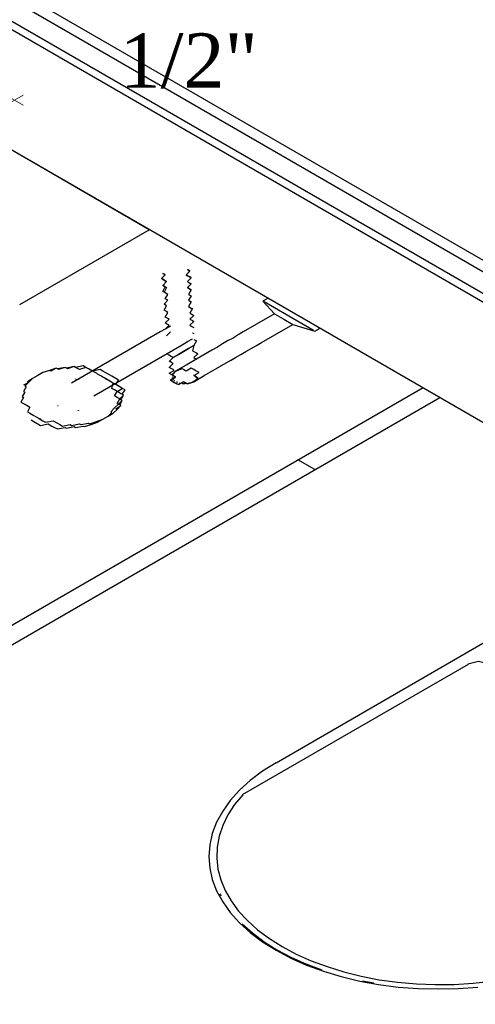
# Model space of a CAD drawing. Header units: millimetres. Extents: x 335 to 91625, y -1 to 84.
# Tile 24 of 62: x 377.62 to 379.4, y 6.32 to 10.16. Entities that reach past the tile are written whole.
import ezdxf

# ---------------------------------------------------------------- set-up
doc = ezdxf.new("R2010")
doc.units = ezdxf.units.MM
doc.header["$MEASUREMENT"] = 0
doc.layers.add('AF-Textos conexão', color=7, linetype='Continuous', lineweight=20)
doc.layers.add('SIMBOLOS INT', color=8, linetype='Continuous', lineweight=5)
doc.styles.add('TimesNewRoman', font='times.ttf')

msp = doc.modelspace()

# ---------------------------------------------------------------- hatches: boundary and pattern name
at = {"linetype": 'Continuous'}
for points in [[(377.8535, 8.7554), (377.8315, 8.7574), (377.8365, 8.7544), (377.8415, 8.7514), (377.8415, 8.7514), (377.8415, 8.7514)], [(377.7675, 8.6474), (377.7655, 8.6554), (377.7655, 8.6554), (377.7705, 8.6524), (377.7705, 8.6524)], [(377.8545, 8.6354), (377.8415, 8.6344), (377.8415, 8.6344), (377.8465, 8.6314), (377.8465, 8.6314), (377.8465, 8.6314)], [(377.7035, 8.6014), (377.6835, 8.6084), (377.6895, 8.6054), (377.6995, 8.5994), (377.6995, 8.5994)]]:
    msp.add_hatch(color=256, dxfattribs=at).paths.add_polyline_path(points)

# ---------------------------------------------------------------- linework, layer by layer
at = {"color": 7}
for p, q in [((386.3005, 5.2034), (372.1275, 13.3864)), ((386.3415, 5.2244), (372.1695, 13.4074)), ((372.1835, 13.2374), (386.0465, 5.2334)), ((372.2085, 13.2554), (386.0745, 5.2504)), ((371.6205, 13.0934), (386.0925, 4.7373)), ((378.5875, 9.0714), (378.5665, 9.0594)), ((378.5665, 9.0594), (378.6125, 9.0094)), ((378.6685, 9.0004), (378.5715, 9.0564)), ((378.6125, 9.0094), (378.4905, 8.9394)), ((378.6125, 9.0094), (378.6485, 8.9894)), ((378.6485, 8.9894), (378.6835, 8.9684)), ((378.7645, 8.9454), (378.6685, 9.0004)), ((378.1665, 8.9394), (377.8205, 8.7394)), ((378.1915, 8.9244), (378.2065, 8.9394)), ((378.2925, 8.9364), (378.2975, 8.9334)), ((378.5615, 8.8984), (378.6835, 8.9684)), ((378.6835, 8.9684), (378.7695, 8.9424)), ((378.7695, 8.9424), (378.7905, 8.9534)), ((377.9075, 8.6904), (378.2525, 8.8894)), ((378.3685, 8.8684), (378.2675, 8.8104)), ((378.3385, 8.7694), (378.4605, 8.8394)), ((374.7455, 6.1564), (379.1915, 8.7224)), ((374.8115, 6.1174), (379.2575, 8.6844)), ((378.7695, 8.4034), (378.7035, 8.4414))]:
    msp.add_line(p, q, dxfattribs=at)
at = {"color": 8}
for p, q in [((378.1235, 9.3374), (376.7255, 10.1444)), ((378.1235, 9.3374), (376.7255, 10.1444)), ((377.6195, 9.0464), (378.1235, 9.3374)), ((377.6195, 9.0464), (378.1235, 9.3374)), ((379.6505, 7.8564), (378.6185, 7.2604)), ((379.3675, 7.6444), (378.4865, 7.1364))]:
    msp.add_line(p, q, dxfattribs=at)
at = {"color": 7}
for points in [[(378.1815, 9.0944), (378.1765, 9.0974), (378.1865, 9.1144), (378.1815, 9.1174), (378.1765, 9.1204), (378.1915, 9.1354), (378.1865, 9.1384), (378.1815, 9.1414), (378.1765, 9.1444), (378.1715, 9.1474), (378.1865, 9.1614), (378.1815, 9.1644), (378.1815, 9.1644), (378.1765, 9.1674)], [(378.1765, 9.1674), (378.1815, 9.1644), (378.1815, 9.1644), (378.1865, 9.1614), (378.1715, 9.1474), (378.1765, 9.1444), (378.1815, 9.1414), (378.1865, 9.1384), (378.1915, 9.1354), (378.1765, 9.1204), (378.1815, 9.1174), (378.1865, 9.1144), (378.1915, 9.1124), (378.1815, 9.0944), (378.1815, 9.0944)], [(378.2875, 9.1034), (378.2825, 9.1064), (378.2725, 9.1124), (378.2875, 9.1264), (378.2825, 9.1294), (378.2775, 9.1324), (378.2725, 9.1354), (378.2875, 9.1504), (378.2825, 9.1534), (378.2775, 9.1564), (378.2725, 9.1584), (378.2725, 9.1584), (378.2675, 9.1614), (378.2825, 9.1764), (378.2825, 9.1764), (378.2775, 9.1794), (378.2775, 9.1794), (378.2775, 9.1794), (378.2775, 9.1794), (378.2725, 9.1824), (378.2725, 9.1824), (378.2725, 9.1824)], [(378.2725, 9.1824), (378.2725, 9.1824), (378.2775, 9.1794), (378.2775, 9.1794), (378.2775, 9.1794), (378.2775, 9.1794), (378.2825, 9.1764), (378.2825, 9.1764), (378.2675, 9.1614), (378.2675, 9.1614), (378.2725, 9.1584), (378.2775, 9.1564), (378.2825, 9.1534), (378.2875, 9.1504), (378.2725, 9.1354), (378.2775, 9.1324), (378.2825, 9.1294), (378.2875, 9.1264), (378.2725, 9.1124), (378.2775, 9.1094), (378.2875, 9.1034)], [(378.1865, 8.9504), (378.2015, 8.9654), (378.1965, 8.9684), (378.1915, 8.9714), (378.1865, 8.9744), (378.2015, 8.9894), (378.1915, 8.9944), (378.1865, 8.9974), (378.1965, 9.0154), (378.1915, 9.0184), (378.1815, 9.0244), (378.1915, 9.0414), (378.1815, 9.0474), (378.1965, 9.0624), (378.1865, 9.0684), (378.1965, 9.0854), (378.1815, 9.0944), (378.1815, 9.0944)], [(378.2875, 9.1034), (378.2775, 9.0854), (378.2875, 9.0794), (378.2775, 9.0624), (378.2875, 9.0564), (378.2775, 9.0384), (378.2875, 9.0324), (378.2925, 9.0304), (378.2825, 9.0124), (378.2875, 9.0094), (378.2975, 9.0034), (378.2825, 8.9894), (378.2925, 8.9834), (378.2975, 8.9804), (378.2825, 8.9654), (378.2875, 8.9624), (378.2925, 8.9594), (378.2975, 8.9564)], [(378.2065, 8.9624), (378.2065, 8.9624), (378.2065, 8.9624), (378.2065, 8.9624), (378.2065, 8.9624), (378.2065, 8.9624), (378.1865, 8.9504), (378.1865, 8.9504), (378.1865, 8.9504), (378.1865, 8.9504), (378.1865, 8.9504), (378.1865, 8.9504), (378.1865, 8.9504), (378.1865, 8.9504), (378.1865, 8.9504), (378.1665, 8.9394), (378.1665, 8.9394), (378.1665, 8.9394)], [(378.2925, 8.9364), (378.2925, 8.9364), (378.2925, 8.9364), (378.2925, 8.9364)], [(378.4905, 8.9394), (378.4905, 8.9394), (378.4705, 8.9274), (378.4705, 8.9274), (378.4705, 8.9274), (378.4705, 8.9274), (378.4505, 8.9154), (378.4505, 8.9154), (378.4505, 8.9154), (378.4295, 8.9044), (378.4295, 8.9044), (378.4295, 8.9044), (378.4295, 8.9044), (378.4095, 8.8924), (378.4095, 8.8924), (378.4095, 8.8924), (378.4095, 8.8924), (378.3895, 8.8804), (378.3895, 8.8804), (378.3895, 8.8804), (378.3895, 8.8804), (378.3895, 8.8804), (378.3685, 8.8684)], [(378.2525, 8.8894), (378.2525, 8.8894), (378.2525, 8.8894), (378.2725, 8.9014), (378.2725, 8.9014), (378.2725, 8.9014), (378.2725, 8.9014), (378.2725, 8.9014), (378.2725, 8.9014), (378.2725, 8.9014), (378.2725, 8.9014), (378.2925, 8.9124), (378.2925, 8.9124), (378.2925, 8.9124), (378.2925, 8.9124), (378.2925, 8.9124), (378.2925, 8.9124), (378.2925, 8.9124)], [(378.2975, 8.9094), (378.3085, 8.9044), (378.2975, 8.8864), (378.2925, 8.8654), (378.3035, 8.8604)], [(378.4405, 8.8274), (378.4605, 8.8394), (378.4605, 8.8394), (378.4605, 8.8394), (378.4605, 8.8394), (378.4605, 8.8394), (378.4805, 8.8514), (378.4805, 8.8514), (378.4805, 8.8514), (378.4805, 8.8514), (378.5005, 8.8634), (378.5005, 8.8634), (378.5005, 8.8634), (378.5215, 8.8744), (378.5215, 8.8744), (378.5215, 8.8744), (378.5215, 8.8744), (378.5415, 8.8864), (378.5415, 8.8864), (378.5415, 8.8864), (378.5615, 8.8984), (378.5615, 8.8984), (378.5615, 8.8984)], [(378.2975, 8.8864), (378.2775, 8.8744), (378.2575, 8.8634), (378.2575, 8.8634), (378.2575, 8.8634), (378.2575, 8.8634), (378.2575, 8.8634), (378.2575, 8.8634), (378.2575, 8.8634), (378.2575, 8.8634), (378.2575, 8.8634), (378.2575, 8.8634), (378.2575, 8.8634), (378.2575, 8.8634), (378.2575, 8.8634), (378.2575, 8.8634), (378.2575, 8.8634), (378.2575, 8.8634), (378.2575, 8.8634), (378.2575, 8.8634), (378.2575, 8.8634), (378.2575, 8.8634), (378.2575, 8.8634), (378.2575, 8.8634), (378.2575, 8.8634), (378.2575, 8.8634), (378.2575, 8.8634), (378.2575, 8.8634), (378.2575, 8.8634), (378.2575, 8.8634), (378.2575, 8.8634), (378.2575, 8.8634), (378.2575, 8.8634), (378.2575, 8.8634), (378.2575, 8.8634), (378.2375, 8.8514), (378.2165, 8.8394), (378.2375, 8.8514), (378.2575, 8.8634), (378.2575, 8.8634), (378.2575, 8.8634), (378.2575, 8.8634), (378.2575, 8.8634), (378.2575, 8.8634), (378.2575, 8.8634), (378.2575, 8.8634), (378.2575, 8.8634), (378.2575, 8.8634), (378.2575, 8.8634), (378.2575, 8.8634), (378.2575, 8.8634), (378.2575, 8.8634), (378.2575, 8.8634), (378.2575, 8.8634), (378.2575, 8.8634), (378.2575, 8.8634), (378.2575, 8.8634), (378.2575, 8.8634), (378.2575, 8.8634), (378.2575, 8.8634), (378.2575, 8.8634), (378.2575, 8.8634), (378.2575, 8.8634), (378.2575, 8.8634), (378.2575, 8.8634), (378.2575, 8.8634), (378.2575, 8.8634), (378.2575, 8.8634), (378.2575, 8.8634), (378.2575, 8.8634), (378.2575, 8.8634), (378.2775, 8.8744), (378.2975, 8.8864)], [(378.2975, 8.8864), (378.2775, 8.8744), (378.2575, 8.8634), (378.2575, 8.8634), (378.2575, 8.8634), (378.2575, 8.8634), (378.2575, 8.8634), (378.2575, 8.8634), (378.2575, 8.8634), (378.2575, 8.8634), (378.2575, 8.8634), (378.2575, 8.8634), (378.2575, 8.8634), (378.2575, 8.8634), (378.2575, 8.8634), (378.2575, 8.8634), (378.2575, 8.8634), (378.2575, 8.8634), (378.2575, 8.8634), (378.2575, 8.8634), (378.2575, 8.8634), (378.2575, 8.8634), (378.2575, 8.8634), (378.2575, 8.8634), (378.2575, 8.8634), (378.2575, 8.8634), (378.2575, 8.8634), (378.2575, 8.8634), (378.2575, 8.8634), (378.2575, 8.8634), (378.2575, 8.8634), (378.2575, 8.8634), (378.2575, 8.8634), (378.2575, 8.8634), (378.2575, 8.8634), (378.2375, 8.8514), (378.2165, 8.8394), (378.2375, 8.8514), (378.2575, 8.8634), (378.2575, 8.8634), (378.2575, 8.8634), (378.2575, 8.8634), (378.2575, 8.8634), (378.2575, 8.8634), (378.2575, 8.8634), (378.2575, 8.8634), (378.2575, 8.8634), (378.2575, 8.8634), (378.2575, 8.8634), (378.2575, 8.8634), (378.2575, 8.8634), (378.2575, 8.8634), (378.2575, 8.8634), (378.2575, 8.8634), (378.2575, 8.8634), (378.2575, 8.8634), (378.2575, 8.8634), (378.2575, 8.8634), (378.2575, 8.8634), (378.2575, 8.8634), (378.2575, 8.8634), (378.2575, 8.8634), (378.2575, 8.8634), (378.2575, 8.8634), (378.2575, 8.8634), (378.2575, 8.8634), (378.2575, 8.8634), (378.2575, 8.8634), (378.2575, 8.8634), (378.2575, 8.8634), (378.2575, 8.8634), (378.2775, 8.8744), (378.2975, 8.8864)], [(378.2975, 8.8864), (378.2775, 8.8744), (378.2575, 8.8634), (378.2575, 8.8634), (378.2575, 8.8634), (378.2575, 8.8634), (378.2575, 8.8634), (378.2575, 8.8634), (378.2575, 8.8634), (378.2575, 8.8634), (378.2575, 8.8634), (378.2575, 8.8634), (378.2575, 8.8634), (378.2575, 8.8634), (378.2575, 8.8634), (378.2575, 8.8634), (378.2575, 8.8634), (378.2575, 8.8634), (378.2575, 8.8634), (378.2575, 8.8634), (378.2575, 8.8634), (378.2575, 8.8634), (378.2575, 8.8634), (378.2575, 8.8634), (378.2575, 8.8634), (378.2575, 8.8634), (378.2575, 8.8634), (378.2575, 8.8634), (378.2575, 8.8634), (378.2575, 8.8634), (378.2575, 8.8634), (378.2575, 8.8634), (378.2575, 8.8634), (378.2575, 8.8634), (378.2575, 8.8634), (378.2375, 8.8514), (378.2165, 8.8394), (378.2375, 8.8514), (378.2575, 8.8634), (378.2575, 8.8634), (378.2575, 8.8634), (378.2575, 8.8634), (378.2575, 8.8634), (378.2575, 8.8634), (378.2575, 8.8634), (378.2575, 8.8634), (378.2575, 8.8634), (378.2575, 8.8634), (378.2575, 8.8634), (378.2575, 8.8634), (378.2575, 8.8634), (378.2575, 8.8634), (378.2575, 8.8634), (378.2575, 8.8634), (378.2575, 8.8634), (378.2575, 8.8634), (378.2575, 8.8634), (378.2575, 8.8634), (378.2575, 8.8634), (378.2575, 8.8634), (378.2575, 8.8634), (378.2575, 8.8634), (378.2575, 8.8634), (378.2575, 8.8634), (378.2575, 8.8634), (378.2575, 8.8634), (378.2575, 8.8634), (378.2575, 8.8634), (378.2575, 8.8634), (378.2575, 8.8634), (378.2575, 8.8634), (378.2775, 8.8744), (378.2975, 8.8864)], [(378.2975, 8.8864), (378.2775, 8.8744), (378.2575, 8.8634), (378.2575, 8.8634), (378.2575, 8.8634), (378.2575, 8.8634), (378.2575, 8.8634), (378.2575, 8.8634), (378.2575, 8.8634), (378.2575, 8.8634), (378.2575, 8.8634), (378.2575, 8.8634), (378.2575, 8.8634), (378.2575, 8.8634), (378.2575, 8.8634), (378.2575, 8.8634), (378.2575, 8.8634), (378.2575, 8.8634), (378.2575, 8.8634), (378.2575, 8.8634), (378.2575, 8.8634), (378.2575, 8.8634), (378.2575, 8.8634), (378.2575, 8.8634), (378.2575, 8.8634), (378.2575, 8.8634), (378.2575, 8.8634), (378.2575, 8.8634), (378.2575, 8.8634), (378.2575, 8.8634), (378.2575, 8.8634), (378.2575, 8.8634), (378.2575, 8.8634), (378.2575, 8.8634), (378.2575, 8.8634), (378.2375, 8.8514), (378.2165, 8.8394), (378.2375, 8.8514), (378.2575, 8.8634), (378.2575, 8.8634), (378.2575, 8.8634), (378.2575, 8.8634), (378.2575, 8.8634), (378.2575, 8.8634), (378.2575, 8.8634), (378.2575, 8.8634), (378.2575, 8.8634), (378.2575, 8.8634), (378.2575, 8.8634), (378.2575, 8.8634), (378.2575, 8.8634), (378.2575, 8.8634), (378.2575, 8.8634), (378.2575, 8.8634), (378.2575, 8.8634), (378.2575, 8.8634), (378.2575, 8.8634), (378.2575, 8.8634), (378.2575, 8.8634), (378.2575, 8.8634), (378.2575, 8.8634), (378.2575, 8.8634), (378.2575, 8.8634), (378.2575, 8.8634), (378.2575, 8.8634), (378.2575, 8.8634), (378.2575, 8.8634), (378.2575, 8.8634), (378.2575, 8.8634), (378.2575, 8.8634), (378.2575, 8.8634), (378.2775, 8.8744), (378.2975, 8.8864)], [(378.2975, 8.8864), (378.2775, 8.8744), (378.2575, 8.8634), (378.2575, 8.8634), (378.2575, 8.8634), (378.2575, 8.8634), (378.2575, 8.8634), (378.2575, 8.8634), (378.2575, 8.8634), (378.2575, 8.8634), (378.2575, 8.8634), (378.2575, 8.8634), (378.2575, 8.8634), (378.2575, 8.8634), (378.2575, 8.8634), (378.2575, 8.8634), (378.2575, 8.8634), (378.2575, 8.8634), (378.2575, 8.8634), (378.2575, 8.8634), (378.2575, 8.8634), (378.2575, 8.8634), (378.2575, 8.8634), (378.2575, 8.8634), (378.2575, 8.8634), (378.2575, 8.8634), (378.2575, 8.8634), (378.2575, 8.8634), (378.2575, 8.8634), (378.2575, 8.8634), (378.2575, 8.8634), (378.2575, 8.8634), (378.2575, 8.8634), (378.2575, 8.8634), (378.2575, 8.8634), (378.2375, 8.8514), (378.2165, 8.8394), (378.2375, 8.8514), (378.2575, 8.8634), (378.2575, 8.8634), (378.2575, 8.8634), (378.2575, 8.8634), (378.2575, 8.8634), (378.2575, 8.8634), (378.2575, 8.8634), (378.2575, 8.8634), (378.2575, 8.8634), (378.2575, 8.8634), (378.2575, 8.8634), (378.2575, 8.8634), (378.2575, 8.8634), (378.2575, 8.8634), (378.2575, 8.8634), (378.2575, 8.8634), (378.2575, 8.8634), (378.2575, 8.8634), (378.2575, 8.8634), (378.2575, 8.8634), (378.2575, 8.8634), (378.2575, 8.8634), (378.2575, 8.8634), (378.2575, 8.8634), (378.2575, 8.8634), (378.2575, 8.8634), (378.2575, 8.8634), (378.2575, 8.8634), (378.2575, 8.8634), (378.2575, 8.8634), (378.2575, 8.8634), (378.2575, 8.8634), (378.2575, 8.8634), (378.2775, 8.8744), (378.2975, 8.8864)], [(378.2975, 8.8864), (378.2775, 8.8744), (378.2575, 8.8634), (378.2575, 8.8634), (378.2575, 8.8634), (378.2575, 8.8634), (378.2575, 8.8634), (378.2575, 8.8634), (378.2575, 8.8634), (378.2575, 8.8634), (378.2575, 8.8634), (378.2575, 8.8634), (378.2575, 8.8634), (378.2575, 8.8634), (378.2575, 8.8634), (378.2575, 8.8634), (378.2575, 8.8634), (378.2575, 8.8634), (378.2575, 8.8634), (378.2575, 8.8634), (378.2575, 8.8634), (378.2575, 8.8634), (378.2575, 8.8634), (378.2575, 8.8634), (378.2575, 8.8634), (378.2575, 8.8634), (378.2575, 8.8634), (378.2575, 8.8634), (378.2575, 8.8634), (378.2575, 8.8634), (378.2575, 8.8634), (378.2575, 8.8634), (378.2575, 8.8634), (378.2575, 8.8634), (378.2575, 8.8634), (378.2375, 8.8514), (378.2165, 8.8394), (378.2375, 8.8514), (378.2575, 8.8634), (378.2575, 8.8634), (378.2575, 8.8634), (378.2575, 8.8634), (378.2575, 8.8634), (378.2575, 8.8634), (378.2575, 8.8634), (378.2575, 8.8634), (378.2575, 8.8634), (378.2575, 8.8634), (378.2575, 8.8634), (378.2575, 8.8634), (378.2575, 8.8634), (378.2575, 8.8634), (378.2575, 8.8634), (378.2575, 8.8634), (378.2575, 8.8634), (378.2575, 8.8634), (378.2575, 8.8634), (378.2575, 8.8634), (378.2575, 8.8634), (378.2575, 8.8634), (378.2575, 8.8634), (378.2575, 8.8634), (378.2575, 8.8634), (378.2575, 8.8634), (378.2575, 8.8634), (378.2575, 8.8634), (378.2575, 8.8634), (378.2575, 8.8634), (378.2575, 8.8634), (378.2575, 8.8634), (378.2575, 8.8634), (378.2775, 8.8744), (378.2975, 8.8864)], [(378.2975, 8.8864), (378.2775, 8.8744), (378.2575, 8.8634), (378.2575, 8.8634), (378.2575, 8.8634), (378.2575, 8.8634), (378.2575, 8.8634), (378.2575, 8.8634), (378.2575, 8.8634), (378.2575, 8.8634), (378.2575, 8.8634), (378.2575, 8.8634), (378.2575, 8.8634), (378.2575, 8.8634), (378.2575, 8.8634), (378.2575, 8.8634), (378.2575, 8.8634), (378.2575, 8.8634), (378.2575, 8.8634), (378.2575, 8.8634), (378.2575, 8.8634), (378.2575, 8.8634), (378.2575, 8.8634), (378.2575, 8.8634), (378.2575, 8.8634), (378.2575, 8.8634), (378.2575, 8.8634), (378.2575, 8.8634), (378.2575, 8.8634), (378.2575, 8.8634), (378.2575, 8.8634), (378.2575, 8.8634), (378.2575, 8.8634), (378.2575, 8.8634), (378.2575, 8.8634), (378.2375, 8.8514), (378.2165, 8.8394), (378.2375, 8.8514), (378.2575, 8.8634), (378.2575, 8.8634), (378.2575, 8.8634), (378.2575, 8.8634), (378.2575, 8.8634), (378.2575, 8.8634), (378.2575, 8.8634), (378.2575, 8.8634), (378.2575, 8.8634), (378.2575, 8.8634), (378.2575, 8.8634), (378.2575, 8.8634), (378.2575, 8.8634), (378.2575, 8.8634), (378.2575, 8.8634), (378.2575, 8.8634), (378.2575, 8.8634), (378.2575, 8.8634), (378.2575, 8.8634), (378.2575, 8.8634), (378.2575, 8.8634), (378.2575, 8.8634), (378.2575, 8.8634), (378.2575, 8.8634), (378.2575, 8.8634), (378.2575, 8.8634), (378.2575, 8.8634), (378.2575, 8.8634), (378.2575, 8.8634), (378.2575, 8.8634), (378.2575, 8.8634), (378.2575, 8.8634), (378.2575, 8.8634), (378.2775, 8.8744), (378.2975, 8.8864)], [(378.3035, 8.8604), (378.3085, 8.8574), (378.3085, 8.8574), (378.3135, 8.8544), (378.2975, 8.8394), (378.2975, 8.8394), (378.3035, 8.8364), (378.3085, 8.8334), (378.3085, 8.8334)], [(378.2165, 8.7694), (378.2165, 8.7694), (378.2165, 8.7694), (378.2165, 8.7694), (378.2165, 8.7694), (378.2165, 8.7694), (378.2165, 8.7694), (378.2165, 8.7694), (378.2165, 8.7694), (378.2115, 8.7724), (378.2115, 8.7724), (378.2115, 8.7724), (378.2115, 8.7724), (378.2065, 8.7754), (378.2065, 8.7754), (378.2015, 8.7784), (378.2215, 8.7894), (378.2215, 8.7894), (378.2165, 8.7924), (378.2165, 8.7924), (378.2115, 8.7954), (378.2115, 8.7954), (378.2065, 8.7984), (378.2065, 8.7984), (378.2015, 8.8014), (378.2165, 8.8164), (378.2165, 8.8164), (378.2115, 8.8194), (378.2115, 8.8194), (378.2065, 8.8224), (378.2015, 8.8244), (378.2015, 8.8244), (378.2165, 8.8394), (378.2115, 8.8424), (378.2115, 8.8424), (378.2065, 8.8454), (378.2015, 8.8484), (378.2015, 8.8484), (378.1965, 8.8514), (378.1965, 8.8514)], [(377.6895, 8.7694), (377.6685, 8.7574), (377.6685, 8.7574), (377.6535, 8.7424), (377.6535, 8.7424), (377.6385, 8.7284), (377.6435, 8.7254), (377.6335, 8.7074), (377.6385, 8.7044), (377.6285, 8.6874), (377.6335, 8.6844), (377.6235, 8.6664), (377.6335, 8.6604), (377.6435, 8.6554), (377.6585, 8.6464), (377.6485, 8.6284), (377.6585, 8.6224), (377.6735, 8.6144), (377.6835, 8.6084), (377.6945, 8.6024), (377.7095, 8.5934), (377.7195, 8.5874), (377.7495, 8.5934), (377.7655, 8.5844), (377.7755, 8.5784), (377.7855, 8.5724), (377.8155, 8.5784), (377.8205, 8.5754), (377.8515, 8.5814), (377.8565, 8.5784), (377.8865, 8.5844), (377.8915, 8.5814), (377.9175, 8.5904), (377.9175, 8.5904), (377.9425, 8.5994), (377.9425, 8.5994), (377.9635, 8.6114), (377.9835, 8.6224), (377.9835, 8.6224), (377.9985, 8.6374), (377.9985, 8.6374), (378.0135, 8.6524), (378.0085, 8.6554), (378.0185, 8.6724), (378.0135, 8.6754), (378.0235, 8.6934), (378.0185, 8.6964), (378.0295, 8.7134), (378.0185, 8.7194), (378.0085, 8.7254), (377.9935, 8.7344), (378.0035, 8.7514), (377.9935, 8.7574), (377.9785, 8.7664), (377.9685, 8.7724), (377.9575, 8.7784), (377.9425, 8.7864), (377.9325, 8.7924), (377.9025, 8.7864), (377.8865, 8.7954), (377.8765, 8.8014), (377.8665, 8.8074), (377.8365, 8.8014), (377.8315, 8.8044), (377.8005, 8.7984), (377.7955, 8.8014), (377.7655, 8.7954), (377.7605, 8.7984), (377.7345, 8.7894), (377.7345, 8.7894), (377.7095, 8.7814), (377.7095, 8.7814), (377.6895, 8.7694)], [(377.6895, 8.7694), (377.6685, 8.7574), (377.6685, 8.7574), (377.6535, 8.7424), (377.6535, 8.7424), (377.6385, 8.7284), (377.6435, 8.7254), (377.6335, 8.7074), (377.6385, 8.7044), (377.6285, 8.6874), (377.6335, 8.6844), (377.6235, 8.6664), (377.6335, 8.6604), (377.6435, 8.6554), (377.6585, 8.6464), (377.6485, 8.6284), (377.6585, 8.6224), (377.6735, 8.6144), (377.6835, 8.6084), (377.6945, 8.6024), (377.7095, 8.5934), (377.7195, 8.5874), (377.7495, 8.5934), (377.7655, 8.5844), (377.7755, 8.5784), (377.7855, 8.5724), (377.8155, 8.5784), (377.8205, 8.5754), (377.8515, 8.5814), (377.8565, 8.5784), (377.8865, 8.5844), (377.8915, 8.5814), (377.9175, 8.5904), (377.9175, 8.5904), (377.9425, 8.5994), (377.9425, 8.5994), (377.9635, 8.6114), (377.9835, 8.6224), (377.9835, 8.6224), (377.9985, 8.6374), (377.9985, 8.6374), (378.0135, 8.6524), (378.0085, 8.6554), (378.0185, 8.6724), (378.0135, 8.6754), (378.0235, 8.6934), (378.0185, 8.6964), (378.0295, 8.7134), (378.0185, 8.7194), (378.0085, 8.7254), (377.9935, 8.7344), (378.0035, 8.7514), (377.9935, 8.7574), (377.9785, 8.7664), (377.9685, 8.7724), (377.9575, 8.7784), (377.9425, 8.7864), (377.9325, 8.7924), (377.9025, 8.7864), (377.8865, 8.7954), (377.8765, 8.8014), (377.8665, 8.8074), (377.8365, 8.8014), (377.8315, 8.8044), (377.8005, 8.7984), (377.7955, 8.8014), (377.7655, 8.7954), (377.7605, 8.7984), (377.7345, 8.7894), (377.7345, 8.7894), (377.7095, 8.7814), (377.7095, 8.7814), (377.6895, 8.7694)], [(377.6895, 8.7694), (377.6685, 8.7574), (377.6685, 8.7574), (377.6535, 8.7424), (377.6535, 8.7424), (377.6385, 8.7284), (377.6435, 8.7254), (377.6335, 8.7074), (377.6385, 8.7044), (377.6285, 8.6874), (377.6335, 8.6844), (377.6235, 8.6664), (377.6335, 8.6604), (377.6435, 8.6554), (377.6585, 8.6464), (377.6485, 8.6284), (377.6585, 8.6224), (377.6735, 8.6144), (377.6835, 8.6084), (377.6945, 8.6024), (377.7095, 8.5934), (377.7195, 8.5874), (377.7495, 8.5934), (377.7655, 8.5844), (377.7755, 8.5784), (377.7855, 8.5724), (377.8155, 8.5784), (377.8205, 8.5754), (377.8515, 8.5814), (377.8565, 8.5784), (377.8865, 8.5844), (377.8915, 8.5814), (377.9175, 8.5904), (377.9175, 8.5904), (377.9425, 8.5994), (377.9425, 8.5994), (377.9635, 8.6114), (377.9835, 8.6224), (377.9835, 8.6224), (377.9985, 8.6374), (377.9985, 8.6374), (378.0135, 8.6524), (378.0085, 8.6554), (378.0185, 8.6724), (378.0135, 8.6754), (378.0235, 8.6934), (378.0185, 8.6964), (378.0295, 8.7134), (378.0185, 8.7194), (378.0085, 8.7254), (377.9935, 8.7344), (378.0035, 8.7514), (377.9935, 8.7574), (377.9785, 8.7664), (377.9685, 8.7724), (377.9575, 8.7784), (377.9425, 8.7864), (377.9325, 8.7924), (377.9025, 8.7864), (377.8865, 8.7954), (377.8765, 8.8014), (377.8665, 8.8074), (377.8365, 8.8014), (377.8315, 8.8044), (377.8005, 8.7984), (377.7955, 8.8014), (377.7655, 8.7954), (377.7605, 8.7984), (377.7345, 8.7894), (377.7345, 8.7894), (377.7095, 8.7814), (377.7095, 8.7814), (377.6895, 8.7694)], [(377.6895, 8.7694), (377.6685, 8.7574), (377.6685, 8.7574), (377.6535, 8.7424), (377.6535, 8.7424), (377.6385, 8.7284), (377.6435, 8.7254), (377.6335, 8.7074), (377.6385, 8.7044), (377.6285, 8.6874), (377.6335, 8.6844), (377.6235, 8.6664), (377.6335, 8.6604), (377.6435, 8.6554), (377.6585, 8.6464), (377.6485, 8.6284), (377.6585, 8.6224), (377.6735, 8.6144), (377.6835, 8.6084), (377.6945, 8.6024), (377.7095, 8.5934), (377.7195, 8.5874), (377.7495, 8.5934), (377.7655, 8.5844), (377.7755, 8.5784), (377.7855, 8.5724), (377.8155, 8.5784), (377.8205, 8.5754), (377.8515, 8.5814), (377.8565, 8.5784), (377.8865, 8.5844), (377.8915, 8.5814), (377.9175, 8.5904), (377.9175, 8.5904), (377.9425, 8.5994), (377.9425, 8.5994), (377.9635, 8.6114), (377.9835, 8.6224), (377.9835, 8.6224), (377.9985, 8.6374), (377.9985, 8.6374), (378.0135, 8.6524), (378.0085, 8.6554), (378.0185, 8.6724), (378.0135, 8.6754), (378.0235, 8.6934), (378.0185, 8.6964), (378.0295, 8.7134), (378.0185, 8.7194), (378.0085, 8.7254), (377.9935, 8.7344), (378.0035, 8.7514), (377.9935, 8.7574), (377.9785, 8.7664), (377.9685, 8.7724), (377.9575, 8.7784), (377.9425, 8.7864), (377.9325, 8.7924), (377.9025, 8.7864), (377.8865, 8.7954), (377.8765, 8.8014), (377.8665, 8.8074), (377.8365, 8.8014), (377.8315, 8.8044), (377.8005, 8.7984), (377.7955, 8.8014), (377.7655, 8.7954), (377.7605, 8.7984), (377.7345, 8.7894), (377.7345, 8.7894), (377.7095, 8.7814), (377.7095, 8.7814), (377.6895, 8.7694)], [(377.6895, 8.7694), (377.6685, 8.7574), (377.6685, 8.7574), (377.6535, 8.7424), (377.6535, 8.7424), (377.6385, 8.7284), (377.6435, 8.7254), (377.6335, 8.7074), (377.6385, 8.7044), (377.6285, 8.6874), (377.6335, 8.6844), (377.6235, 8.6664), (377.6335, 8.6604), (377.6435, 8.6554), (377.6585, 8.6464), (377.6485, 8.6284), (377.6585, 8.6224), (377.6735, 8.6144), (377.6835, 8.6084), (377.6945, 8.6024), (377.7095, 8.5934), (377.7195, 8.5874), (377.7495, 8.5934), (377.7655, 8.5844), (377.7755, 8.5784), (377.7855, 8.5724), (377.8155, 8.5784), (377.8205, 8.5754), (377.8515, 8.5814), (377.8565, 8.5784), (377.8865, 8.5844), (377.8915, 8.5814), (377.9175, 8.5904), (377.9175, 8.5904), (377.9425, 8.5994), (377.9425, 8.5994), (377.9635, 8.6114), (377.9835, 8.6224), (377.9835, 8.6224), (377.9985, 8.6374), (377.9985, 8.6374), (378.0135, 8.6524), (378.0085, 8.6554), (378.0185, 8.6724), (378.0135, 8.6754), (378.0235, 8.6934), (378.0185, 8.6964), (378.0295, 8.7134), (378.0185, 8.7194), (378.0085, 8.7254), (377.9935, 8.7344), (378.0035, 8.7514), (377.9935, 8.7574), (377.9785, 8.7664), (377.9685, 8.7724), (377.9575, 8.7784), (377.9425, 8.7864), (377.9325, 8.7924), (377.9025, 8.7864), (377.8865, 8.7954), (377.8765, 8.8014), (377.8665, 8.8074), (377.8365, 8.8014), (377.8315, 8.8044), (377.8005, 8.7984), (377.7955, 8.8014), (377.7655, 8.7954), (377.7605, 8.7984), (377.7345, 8.7894), (377.7345, 8.7894), (377.7095, 8.7814), (377.7095, 8.7814), (377.6895, 8.7694)], [(377.9475, 8.7604), (377.9425, 8.7634), (377.9375, 8.7664), (377.9325, 8.7694), (377.9275, 8.7724), (377.9225, 8.7754), (377.9175, 8.7784), (377.9075, 8.7834), (377.9025, 8.7864), (377.8975, 8.7894), (377.8915, 8.7924), (377.8865, 8.7954), (377.8815, 8.7984), (377.8765, 8.8014), (377.8515, 8.7924), (377.8515, 8.7924), (377.8465, 8.7954), (377.8415, 8.7984), (377.8365, 8.8014), (377.8315, 8.8044), (377.8055, 8.7954), (377.8055, 8.7954), (377.8005, 8.7984), (377.7955, 8.8014), (377.7955, 8.8014), (377.7705, 8.7924), (377.7655, 8.7954), (377.7655, 8.7954), (377.7605, 8.7984), (377.7395, 8.7864), (377.7345, 8.7894), (377.7345, 8.7894), (377.7345, 8.7894), (377.7095, 8.7814), (377.7095, 8.7814), (377.7095, 8.7814), (377.7095, 8.7814), (377.6895, 8.7694), (377.6895, 8.7694), (377.6895, 8.7694), (377.6895, 8.7694), (377.6685, 8.7574), (377.6685, 8.7574), (377.6685, 8.7574), (377.6485, 8.7454), (377.6485, 8.7454), (377.6535, 8.7424), (377.6535, 8.7424), (377.6335, 8.7314)], [(377.7655, 8.7954), (377.7605, 8.7984), (377.7345, 8.7894), (377.7095, 8.7814), (377.7095, 8.7814)], [(378.2265, 8.7864), (378.2265, 8.7864), (378.2265, 8.7864), (378.2265, 8.7864), (378.2115, 8.7724), (378.2115, 8.7724), (378.2115, 8.7724), (378.2115, 8.7724), (378.2165, 8.7694), (378.2165, 8.7694), (378.2215, 8.7664), (378.2215, 8.7664), (378.2265, 8.7634), (378.2065, 8.7514), (378.2115, 8.7484), (378.2115, 8.7484), (378.2165, 8.7454), (378.2165, 8.7454), (378.2215, 8.7424), (378.2265, 8.7394), (378.2265, 8.7394), (378.2315, 8.7374), (378.2315, 8.7374), (378.2375, 8.7344), (378.2575, 8.7454), (378.2625, 8.7424), (378.2625, 8.7424), (378.2675, 8.7394), (378.2675, 8.7394), (378.2725, 8.7374), (378.2725, 8.7374), (378.2725, 8.7374), (378.2725, 8.7374), (378.2975, 8.7454), (378.2975, 8.7454), (378.2975, 8.7454), (378.2975, 8.7454), (378.2975, 8.7454), (378.2975, 8.7454), (378.2975, 8.7454), (378.3135, 8.7604), (378.3135, 8.7604), (378.3135, 8.7604), (378.3135, 8.7604), (378.3085, 8.7634), (378.3085, 8.7634), (378.3035, 8.7664), (378.3035, 8.7664), (378.2975, 8.7694), (378.3185, 8.7814), (378.3135, 8.7834), (378.3135, 8.7834), (378.3085, 8.7864), (378.3085, 8.7864), (378.3035, 8.7894), (378.2975, 8.7924), (378.2975, 8.7924), (378.2925, 8.7954), (378.2925, 8.7954), (378.2875, 8.7984), (378.2675, 8.7864), (378.2625, 8.7894), (378.2625, 8.7894), (378.2575, 8.7924), (378.2575, 8.7924), (378.2525, 8.7954), (378.2525, 8.7954), (378.2525, 8.7954), (378.2525, 8.7954), (378.2265, 8.7864), (378.2265, 8.7864), (378.2265, 8.7864), (378.2265, 8.7864)], [(378.2265, 8.7864), (378.2265, 8.7864), (378.2265, 8.7864), (378.2265, 8.7864), (378.2115, 8.7724), (378.2115, 8.7724), (378.2115, 8.7724), (378.2115, 8.7724), (378.2165, 8.7694), (378.2165, 8.7694), (378.2215, 8.7664), (378.2215, 8.7664), (378.2265, 8.7634), (378.2065, 8.7514), (378.2115, 8.7484), (378.2115, 8.7484), (378.2165, 8.7454), (378.2165, 8.7454), (378.2215, 8.7424), (378.2265, 8.7394), (378.2265, 8.7394), (378.2315, 8.7374), (378.2315, 8.7374), (378.2375, 8.7344), (378.2575, 8.7454), (378.2625, 8.7424), (378.2625, 8.7424), (378.2675, 8.7394), (378.2675, 8.7394), (378.2725, 8.7374), (378.2725, 8.7374), (378.2725, 8.7374), (378.2725, 8.7374), (378.2975, 8.7454), (378.2975, 8.7454), (378.2975, 8.7454), (378.2975, 8.7454), (378.2975, 8.7454), (378.2975, 8.7454), (378.2975, 8.7454), (378.3135, 8.7604), (378.3135, 8.7604), (378.3135, 8.7604), (378.3135, 8.7604), (378.3085, 8.7634), (378.3085, 8.7634), (378.3035, 8.7664), (378.3035, 8.7664), (378.2975, 8.7694), (378.3185, 8.7814), (378.3135, 8.7834), (378.3135, 8.7834), (378.3085, 8.7864), (378.3085, 8.7864), (378.3035, 8.7894), (378.2975, 8.7924), (378.2975, 8.7924), (378.2925, 8.7954), (378.2925, 8.7954), (378.2875, 8.7984), (378.2675, 8.7864), (378.2625, 8.7894), (378.2625, 8.7894), (378.2575, 8.7924), (378.2575, 8.7924), (378.2525, 8.7954), (378.2525, 8.7954), (378.2525, 8.7954), (378.2525, 8.7954), (378.2265, 8.7864), (378.2265, 8.7864), (378.2265, 8.7864), (378.2265, 8.7864)], [(378.2265, 8.7864), (378.2265, 8.7864), (378.2265, 8.7864), (378.2265, 8.7864), (378.2115, 8.7724), (378.2115, 8.7724), (378.2115, 8.7724), (378.2115, 8.7724), (378.2165, 8.7694), (378.2165, 8.7694), (378.2215, 8.7664), (378.2215, 8.7664), (378.2265, 8.7634), (378.2065, 8.7514), (378.2115, 8.7484), (378.2115, 8.7484), (378.2165, 8.7454), (378.2165, 8.7454), (378.2215, 8.7424), (378.2265, 8.7394), (378.2265, 8.7394), (378.2315, 8.7374), (378.2315, 8.7374), (378.2375, 8.7344), (378.2575, 8.7454), (378.2625, 8.7424), (378.2625, 8.7424), (378.2675, 8.7394), (378.2675, 8.7394), (378.2725, 8.7374), (378.2725, 8.7374), (378.2725, 8.7374), (378.2725, 8.7374), (378.2975, 8.7454), (378.2975, 8.7454), (378.2975, 8.7454), (378.2975, 8.7454), (378.2975, 8.7454), (378.2975, 8.7454), (378.2975, 8.7454), (378.3135, 8.7604), (378.3135, 8.7604), (378.3135, 8.7604), (378.3135, 8.7604), (378.3085, 8.7634), (378.3085, 8.7634), (378.3035, 8.7664), (378.3035, 8.7664), (378.2975, 8.7694), (378.3185, 8.7814), (378.3135, 8.7834), (378.3135, 8.7834), (378.3085, 8.7864), (378.3085, 8.7864), (378.3035, 8.7894), (378.2975, 8.7924), (378.2975, 8.7924), (378.2925, 8.7954), (378.2925, 8.7954), (378.2875, 8.7984), (378.2675, 8.7864), (378.2625, 8.7894), (378.2625, 8.7894), (378.2575, 8.7924), (378.2575, 8.7924), (378.2525, 8.7954), (378.2525, 8.7954), (378.2525, 8.7954), (378.2525, 8.7954), (378.2265, 8.7864), (378.2265, 8.7864), (378.2265, 8.7864), (378.2265, 8.7864)], [(378.2265, 8.7864), (378.2265, 8.7864), (378.2265, 8.7864), (378.2265, 8.7864), (378.2115, 8.7724), (378.2115, 8.7724), (378.2115, 8.7724), (378.2115, 8.7724), (378.2165, 8.7694), (378.2165, 8.7694), (378.2215, 8.7664), (378.2215, 8.7664), (378.2265, 8.7634), (378.2065, 8.7514), (378.2115, 8.7484), (378.2115, 8.7484), (378.2165, 8.7454), (378.2165, 8.7454), (378.2215, 8.7424), (378.2265, 8.7394), (378.2265, 8.7394), (378.2315, 8.7374), (378.2315, 8.7374), (378.2375, 8.7344), (378.2575, 8.7454), (378.2625, 8.7424), (378.2625, 8.7424), (378.2675, 8.7394), (378.2675, 8.7394), (378.2725, 8.7374), (378.2725, 8.7374), (378.2725, 8.7374), (378.2725, 8.7374), (378.2975, 8.7454), (378.2975, 8.7454), (378.2975, 8.7454), (378.2975, 8.7454), (378.2975, 8.7454), (378.2975, 8.7454), (378.2975, 8.7454), (378.3135, 8.7604), (378.3135, 8.7604), (378.3135, 8.7604), (378.3135, 8.7604), (378.3085, 8.7634), (378.3085, 8.7634), (378.3035, 8.7664), (378.3035, 8.7664), (378.2975, 8.7694), (378.3185, 8.7814), (378.3135, 8.7834), (378.3135, 8.7834), (378.3085, 8.7864), (378.3085, 8.7864), (378.3035, 8.7894), (378.2975, 8.7924), (378.2975, 8.7924), (378.2925, 8.7954), (378.2925, 8.7954), (378.2875, 8.7984), (378.2675, 8.7864), (378.2625, 8.7894), (378.2625, 8.7894), (378.2575, 8.7924), (378.2575, 8.7924), (378.2525, 8.7954), (378.2525, 8.7954), (378.2525, 8.7954), (378.2525, 8.7954), (378.2265, 8.7864), (378.2265, 8.7864), (378.2265, 8.7864), (378.2265, 8.7864)], [(378.2265, 8.7864), (378.2265, 8.7864), (378.2265, 8.7864), (378.2265, 8.7864), (378.2115, 8.7724), (378.2115, 8.7724), (378.2115, 8.7724), (378.2115, 8.7724), (378.2165, 8.7694), (378.2165, 8.7694), (378.2215, 8.7664), (378.2215, 8.7664), (378.2265, 8.7634), (378.2065, 8.7514), (378.2115, 8.7484), (378.2115, 8.7484), (378.2165, 8.7454), (378.2165, 8.7454), (378.2215, 8.7424), (378.2265, 8.7394), (378.2265, 8.7394), (378.2315, 8.7374), (378.2315, 8.7374), (378.2375, 8.7344), (378.2575, 8.7454), (378.2625, 8.7424), (378.2625, 8.7424), (378.2675, 8.7394), (378.2675, 8.7394), (378.2725, 8.7374), (378.2725, 8.7374), (378.2725, 8.7374), (378.2725, 8.7374), (378.2975, 8.7454), (378.2975, 8.7454), (378.2975, 8.7454), (378.2975, 8.7454), (378.2975, 8.7454), (378.2975, 8.7454), (378.2975, 8.7454), (378.3135, 8.7604), (378.3135, 8.7604), (378.3135, 8.7604), (378.3135, 8.7604), (378.3085, 8.7634), (378.3085, 8.7634), (378.3035, 8.7664), (378.3035, 8.7664), (378.2975, 8.7694), (378.3185, 8.7814), (378.3135, 8.7834), (378.3135, 8.7834), (378.3085, 8.7864), (378.3085, 8.7864), (378.3035, 8.7894), (378.2975, 8.7924), (378.2975, 8.7924), (378.2925, 8.7954), (378.2925, 8.7954), (378.2875, 8.7984), (378.2675, 8.7864), (378.2625, 8.7894), (378.2625, 8.7894), (378.2575, 8.7924), (378.2575, 8.7924), (378.2525, 8.7954), (378.2525, 8.7954), (378.2525, 8.7954), (378.2525, 8.7954), (378.2265, 8.7864), (378.2265, 8.7864), (378.2265, 8.7864), (378.2265, 8.7864)], [(378.2265, 8.7864), (378.2265, 8.7864), (378.2265, 8.7864), (378.2265, 8.7864), (378.2115, 8.7724), (378.2115, 8.7724), (378.2115, 8.7724), (378.2115, 8.7724), (378.2165, 8.7694), (378.2165, 8.7694), (378.2215, 8.7664), (378.2215, 8.7664), (378.2265, 8.7634), (378.2065, 8.7514), (378.2115, 8.7484), (378.2115, 8.7484), (378.2165, 8.7454), (378.2165, 8.7454), (378.2215, 8.7424), (378.2265, 8.7394), (378.2265, 8.7394), (378.2315, 8.7374), (378.2315, 8.7374), (378.2375, 8.7344), (378.2575, 8.7454), (378.2625, 8.7424), (378.2625, 8.7424), (378.2675, 8.7394), (378.2675, 8.7394), (378.2725, 8.7374), (378.2725, 8.7374), (378.2725, 8.7374), (378.2725, 8.7374), (378.2975, 8.7454), (378.2975, 8.7454), (378.2975, 8.7454), (378.2975, 8.7454), (378.2975, 8.7454), (378.2975, 8.7454), (378.2975, 8.7454), (378.3135, 8.7604), (378.3135, 8.7604), (378.3135, 8.7604), (378.3135, 8.7604), (378.3085, 8.7634), (378.3085, 8.7634), (378.3035, 8.7664), (378.3035, 8.7664), (378.2975, 8.7694), (378.3185, 8.7814), (378.3135, 8.7834), (378.3135, 8.7834), (378.3085, 8.7864), (378.3085, 8.7864), (378.3035, 8.7894), (378.2975, 8.7924), (378.2975, 8.7924), (378.2925, 8.7954), (378.2925, 8.7954), (378.2875, 8.7984), (378.2675, 8.7864), (378.2625, 8.7894), (378.2625, 8.7894), (378.2575, 8.7924), (378.2575, 8.7924), (378.2525, 8.7954), (378.2525, 8.7954), (378.2525, 8.7954), (378.2525, 8.7954), (378.2265, 8.7864), (378.2265, 8.7864), (378.2265, 8.7864), (378.2265, 8.7864)], [(378.2265, 8.7864), (378.2265, 8.7864), (378.2265, 8.7864), (378.2265, 8.7864), (378.2115, 8.7724), (378.2115, 8.7724), (378.2115, 8.7724), (378.2115, 8.7724), (378.2165, 8.7694), (378.2165, 8.7694), (378.2215, 8.7664), (378.2215, 8.7664), (378.2265, 8.7634), (378.2065, 8.7514), (378.2115, 8.7484), (378.2115, 8.7484), (378.2165, 8.7454), (378.2165, 8.7454), (378.2215, 8.7424), (378.2265, 8.7394), (378.2265, 8.7394), (378.2315, 8.7374), (378.2315, 8.7374), (378.2375, 8.7344), (378.2575, 8.7454), (378.2625, 8.7424), (378.2625, 8.7424), (378.2675, 8.7394), (378.2675, 8.7394), (378.2725, 8.7374), (378.2725, 8.7374), (378.2725, 8.7374), (378.2725, 8.7374), (378.2975, 8.7454), (378.2975, 8.7454), (378.2975, 8.7454), (378.2975, 8.7454), (378.2975, 8.7454), (378.2975, 8.7454), (378.2975, 8.7454), (378.3135, 8.7604), (378.3135, 8.7604), (378.3135, 8.7604), (378.3135, 8.7604), (378.3085, 8.7634), (378.3085, 8.7634), (378.3035, 8.7664), (378.3035, 8.7664), (378.2975, 8.7694), (378.3185, 8.7814), (378.3135, 8.7834), (378.3135, 8.7834), (378.3085, 8.7864), (378.3085, 8.7864), (378.3035, 8.7894), (378.2975, 8.7924), (378.2975, 8.7924), (378.2925, 8.7954), (378.2925, 8.7954), (378.2875, 8.7984), (378.2675, 8.7864), (378.2625, 8.7894), (378.2625, 8.7894), (378.2575, 8.7924), (378.2575, 8.7924), (378.2525, 8.7954), (378.2525, 8.7954), (378.2525, 8.7954), (378.2525, 8.7954), (378.2265, 8.7864), (378.2265, 8.7864), (378.2265, 8.7864), (378.2265, 8.7864)], [(378.2355, 8.7894), (378.2235, 8.7834), (378.2155, 8.7744)], [(378.2675, 8.8104), (378.2675, 8.8104), (378.2675, 8.8104), (378.2475, 8.7984), (378.2475, 8.7984), (378.2475, 8.7984), (378.2475, 8.7984), (378.2475, 8.7984), (378.2475, 8.7984), (378.2475, 8.7984), (378.2265, 8.7864), (378.2265, 8.7864), (378.2265, 8.7864), (378.2265, 8.7864), (378.2265, 8.7864), (378.2265, 8.7864), (378.2265, 8.7864), (378.2265, 8.7864), (378.2265, 8.7864)], [(378.3135, 8.7604), (378.3085, 8.7634), (378.3085, 8.7634), (378.3035, 8.7664), (378.3035, 8.7664), (378.2975, 8.7694), (378.3185, 8.7814), (378.3135, 8.7834), (378.3135, 8.7834), (378.3085, 8.7864), (378.3085, 8.7864), (378.3035, 8.7894)], [(377.8975, 8.5784), (377.9175, 8.5904), (377.9175, 8.5904), (377.9225, 8.5874), (377.9225, 8.5874), (377.9425, 8.5994), (377.9425, 8.5994), (377.9425, 8.5994), (377.9635, 8.6114), (377.9635, 8.6114), (377.9635, 8.6114), (377.9635, 8.6114), (377.9835, 8.6224), (377.9835, 8.6224), (377.9835, 8.6224), (377.9835, 8.6224), (377.9985, 8.6374), (377.9985, 8.6374), (377.9985, 8.6374), (377.9935, 8.6404), (378.0135, 8.6524), (378.0085, 8.6554), (378.0085, 8.6554), (378.0035, 8.6574), (378.0185, 8.6724), (378.0185, 8.6724), (378.0135, 8.6754), (378.0085, 8.6784), (378.0085, 8.6784), (378.0235, 8.6934), (378.0185, 8.6964), (378.0135, 8.6984), (378.0085, 8.7014), (378.0035, 8.7044), (377.9985, 8.7074), (378.0185, 8.7194), (378.0135, 8.7224), (378.0085, 8.7254), (378.0035, 8.7284), (377.9985, 8.7314), (377.9935, 8.7344), (377.9835, 8.7394), (377.9785, 8.7424), (377.9735, 8.7454), (377.9685, 8.7484), (377.9635, 8.7514), (377.9575, 8.7544), (377.9525, 8.7574), (377.9475, 8.7604)], [(377.9425, 8.5994), (377.9635, 8.6114), (377.9635, 8.6114), (377.9785, 8.6254), (377.9735, 8.6284), (377.9885, 8.6434), (378.0035, 8.6574), (377.9985, 8.6604), (378.0085, 8.6784), (377.9985, 8.6844), (377.9885, 8.6904), (377.9985, 8.7074), (377.9885, 8.7134), (377.9785, 8.7194), (377.9835, 8.7394), (377.9735, 8.7454), (377.9635, 8.7514), (377.9475, 8.7604)], [(378.3085, 8.7634), (378.3085, 8.7634), (378.3085, 8.7634), (378.3085, 8.7634), (378.3085, 8.7634), (378.3085, 8.7634), (378.3135, 8.7604), (378.3135, 8.7604), (378.3135, 8.7604), (378.3135, 8.7604), (378.3135, 8.7604), (378.3135, 8.7604), (378.3135, 8.7604), (378.3135, 8.7604), (378.2975, 8.7454), (378.2975, 8.7454), (378.2975, 8.7454), (378.2975, 8.7454), (378.2975, 8.7454), (378.2975, 8.7454), (378.2975, 8.7454), (378.2975, 8.7454), (378.2975, 8.7454), (378.2975, 8.7454), (378.2975, 8.7454), (378.2975, 8.7454), (378.2975, 8.7454), (378.2975, 8.7454), (378.2975, 8.7454), (378.2725, 8.7374), (378.2725, 8.7374), (378.2725, 8.7374), (378.2725, 8.7374), (378.2725, 8.7374), (378.2725, 8.7374), (378.2725, 8.7374), (378.2725, 8.7374), (378.2675, 8.7394), (378.2675, 8.7394), (378.2675, 8.7394), (378.2675, 8.7394), (378.2675, 8.7394), (378.2675, 8.7394), (378.2625, 8.7424), (378.2625, 8.7424), (378.2625, 8.7424), (378.2625, 8.7424), (378.2575, 8.7454), (378.2375, 8.7344), (378.2375, 8.7344), (378.2375, 8.7344), (378.2315, 8.7374), (378.2315, 8.7374), (378.2315, 8.7374), (378.2315, 8.7374), (378.2265, 8.7394), (378.2265, 8.7394), (378.2265, 8.7394), (378.2265, 8.7394), (378.2215, 8.7424), (378.2215, 8.7424), (378.2215, 8.7424), (378.2215, 8.7424), (378.2165, 8.7454), (378.2165, 8.7454), (378.2165, 8.7454), (378.2115, 8.7484), (378.2115, 8.7484), (378.2115, 8.7484), (378.2115, 8.7484), (378.2065, 8.7514), (378.2065, 8.7514), (378.2065, 8.7514), (378.2265, 8.7634), (378.2215, 8.7664), (378.2215, 8.7664), (378.2215, 8.7664), (378.2215, 8.7664), (378.2215, 8.7664), (378.2165, 8.7694)], [(378.2145, 8.7724), (378.2145, 8.7704), (378.2135, 8.7684)], [(378.2135, 8.7644), (378.2145, 8.7634), (378.2145, 8.7614)], [(378.2165, 8.7574), (378.2165, 8.7564), (378.2185, 8.7544)], [(378.2215, 8.7514), (378.2215, 8.7504), (378.2225, 8.7504)], [(378.2295, 8.7454), (378.2315, 8.7444), (378.2335, 8.7434)], [(378.2645, 8.7384), (378.2865, 8.7414), (378.3035, 8.7504)], [(378.2975, 8.7454), (378.2975, 8.7454), (378.2975, 8.7454), (378.2975, 8.7454), (378.2975, 8.7454), (378.2975, 8.7454), (378.2975, 8.7454), (378.2975, 8.7454), (378.2975, 8.7454), (378.3185, 8.7574), (378.3185, 8.7574), (378.3185, 8.7574), (378.3185, 8.7574), (378.3185, 8.7574), (378.3185, 8.7574), (378.3185, 8.7574), (378.3385, 8.7694), (378.3385, 8.7694), (378.3385, 8.7694), (378.3385, 8.7694)], [(378.3035, 8.7664), (378.3035, 8.7664), (378.3035, 8.7664), (378.3035, 8.7664), (378.3035, 8.7664), (378.3035, 8.7664), (378.3085, 8.7634), (378.3085, 8.7634), (378.3085, 8.7634)], [(378.2405, 8.7414), (378.2445, 8.7404), (378.2495, 8.7394)], [(378.2525, 8.7384), (378.2575, 8.7384), (378.2625, 8.7384)], [(377.9635, 8.6114), (377.9835, 8.6224), (377.9835, 8.6224), (377.9985, 8.6374), (378.0135, 8.6524), (378.0085, 8.6554)], [(377.6635, 8.5964), (377.6735, 8.5904), (377.6895, 8.5814), (377.6995, 8.5754), (377.7295, 8.5814), (377.7445, 8.5724), (377.7545, 8.5674), (377.7655, 8.5614), (377.7955, 8.5674), (377.8005, 8.5644), (377.8315, 8.5704), (377.8365, 8.5674), (377.8665, 8.5724), (377.8715, 8.5704), (377.8975, 8.5784), (377.8975, 8.5784), (377.9225, 8.5874), (377.9225, 8.5874), (377.9425, 8.5994)]]:
    msp.add_lwpolyline(points, dxfattribs=at)
at = {"color": 8}
for points in [[(379.4505, 7.6454), (379.4085, 7.6554), (379.3665, 7.6454)], [(378.6185, 7.2614), (378.5655, 7.2284), (378.5175, 7.1924), (378.4755, 7.1544), (378.4395, 7.1144), (378.4105, 7.0724), (378.3865, 7.0294), (378.3695, 6.9854), (378.3595, 6.9414), (378.3565, 6.8964), (378.3595, 6.8514), (378.3695, 6.8064), (378.3865, 6.7624), (378.4105, 6.7194), (378.4395, 6.6784), (378.4755, 6.6384), (378.5175, 6.6004), (378.5655, 6.5644), (378.6185, 6.5314), (378.6755, 6.5004), (378.7375, 6.4734), (378.8035, 6.4494), (378.8725, 6.4284), (378.9445, 6.4114), (379.0185, 6.3974), (379.0945, 6.3874), (379.1725, 6.3824), (379.2505, 6.3804), (379.3285, 6.3824), (379.4055, 6.3874)], [(378.4885, 7.1364), (378.4565, 7.0984), (378.4305, 7.0584), (378.4105, 7.0174), (378.3965, 6.9754), (378.3885, 6.9324), (378.3875, 6.8904), (378.3915, 6.8474), (378.4025, 6.8054), (378.4195, 6.7634), (378.4435, 6.7234), (378.4725, 6.6834), (378.5065, 6.6464), (378.5465, 6.6104), (378.5925, 6.5764), (378.6425, 6.5454), (378.6965, 6.5164), (378.7555, 6.4904), (378.8175, 6.4674), (378.8825, 6.4474), (378.9505, 6.4304), (379.0205, 6.4164), (379.0925, 6.4074), (379.1655, 6.4004), (379.2395, 6.3974), (379.3135, 6.3984), (379.3875, 6.4034), (379.4595, 6.4114)], [(378.3995, 6.7514), (378.4015, 6.7474), (378.4035, 6.7434)], [(378.4865, 6.6344), (378.5265, 6.5984), (378.5715, 6.5644), (378.6215, 6.5334), (378.6755, 6.5044), (378.7345, 6.4784), (378.7965, 6.4554)], [(378.9555, 6.4124), (378.9775, 6.4084), (378.9995, 6.4044)]]:
    msp.add_lwpolyline(points, dxfattribs=at)
at = {"layer": 'SIMBOLOS INT', "linetype": 'Continuous'}
for p, q in [((377.6325, 9.8224), (377.5645, 9.8614)), ((377.6325, 9.8614), (377.5645, 9.8224))]:
    msp.add_line(p, q, dxfattribs=at)

# ---------------------------------------------------------------- texts
at = {"layer": 'AF-Textos conexão', "insert": (378.0085, 9.8873), "char_height": 0.2118, "width": 0.841075, "attachment_point": 7, "line_spacing_factor": 0.798, "style": 'TimesNewRoman'}
msp.add_mtext('1/2"', dxfattribs=at)

doc.saveas('drawing.dxf')
